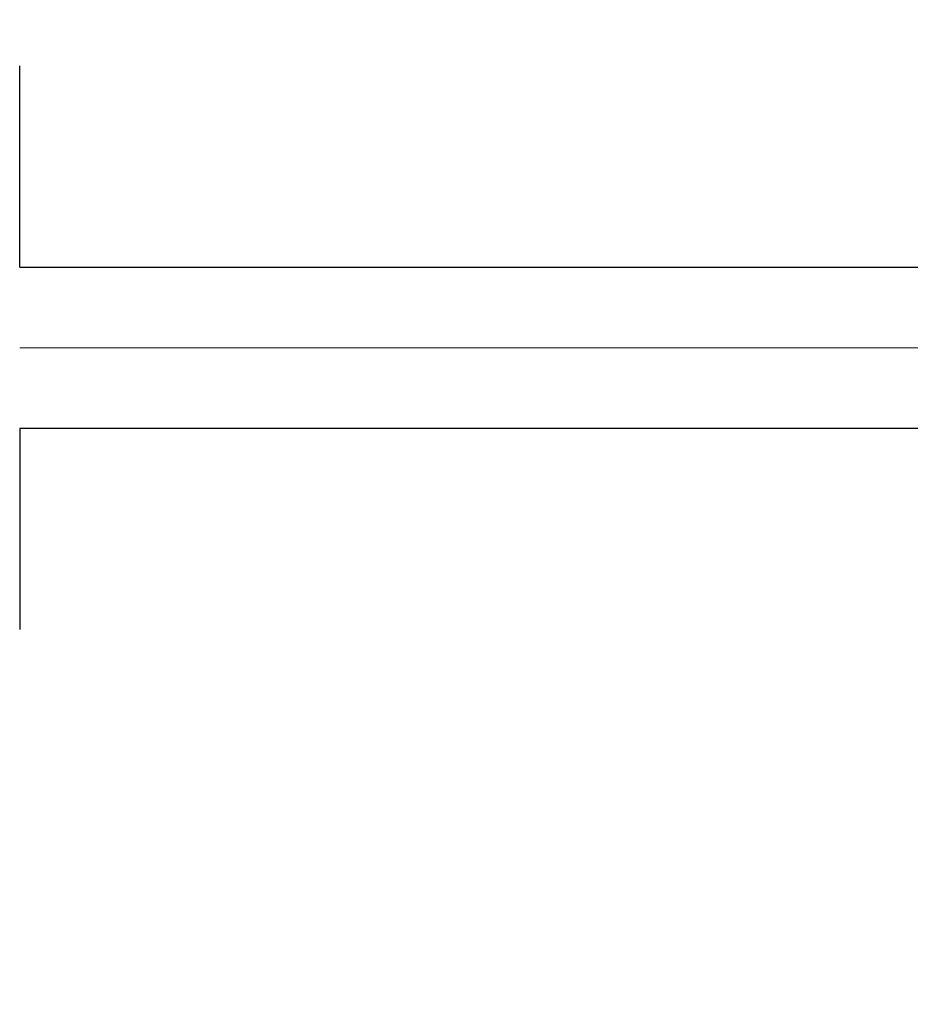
# Model space of a CAD drawing. Header units: millimetres. Extents: x 0 to 1735, y 0 to 1188.
# Tile 77 of 138: x 247 to 258, y 782 to 794. Entities that reach past the tile are written whole.
import ezdxf

# ---------------------------------------------------------------- set-up
doc = ezdxf.new("R2010")
doc.units = ezdxf.units.MM
doc.header["$LTSCALE"] = 0.727559
doc.linetypes.add('CENTER', pattern=[50.8, 31.75, -6.35, 6.35, -6.35])
doc.layers.add('NoLayerName_001', color=7, linetype='Continuous')
doc.styles.get("Standard").update_dxf_attribs({"font": 'txt', "bigfont": 'extfont2'})
doc.dimstyles.get("Standard").update_dxf_attribs({"dimtxt": 2.5, "dimasz": 2.5, "dimexe": 1, "dimexo": 1, "dimtad": 1, "dimdec": 3, "dimzin": 0, "dimdsep": 46, "dimtxsty": 'Standard', "dimcen": 2.5, "dimadec": 3, "dimazin": 0, "dimtfac": 0.75, "dimtdec": 3, "dimtmove": 0, "dimatfit": 3, "dimfxl": 1, "dimarcsym": 0})

# ---------------------------------------------------------------- blocks, each defined once
blk = doc.blocks.new('_OPEN30')
at = {"color": 0, "linetype": 'ByBlock', "lineweight": -2}
for p, q in [((-1, 0.267949), (0, 0)), ((0, 0), (-1, -0.267949)), ((0, 0), (-1, 0))]:
    blk.add_line(p, q, dxfattribs=at)
blk = doc.blocks.new('*D141')
at = {"layer": 'Defpoints', "color": 0}
for p in [(330, 790), (350, 790), (250.65, 731.3)]:
    blk.add_point(p, dxfattribs=at)
at = {"layer": 'NoLayerName_001', "color": 0, "linetype": 'Continuous', "lineweight": 13}
for p, q in [((334, 790), (354, 790)), ((350, 739.3), (350, 782)), ((254.65, 731.3), (354, 731.3))]:
    blk.add_line(p, q, dxfattribs=at)
at = {"layer": 'NoLayerName_001', "color": 0, "lineweight": 13, "xscale": 8, "yscale": 8, "zscale": 8}
for p, rotation in [((350, 790), 90), ((350, 731.3), 270)]:
    blk.add_blockref('_OPEN30', p, dxfattribs=dict(at, rotation=rotation))
at = {"layer": 'NoLayerName_001', "color": 0, "lineweight": 13, "insert": (338.416, 760.65), "char_height": 12.8, "attachment_point": 5, "rotation": 90}
blk.add_mtext('\\W0.8594;５９', dxfattribs=at)

msp = doc.modelspace()

# ---------------------------------------------------------------- linework, layer by layer
at = {"layer": 'NoLayerName_001', "color": 7, "linetype": 'Continuous', "lineweight": 25}
for p, q in [((246.69999727, 790.99999997), (246.69999727, 793.49999991)), ((246.69999727, 790.99999997), (246.69999727, 793.49993931)), ((246.69999727, 790.99999997), (264.99999681, 790.99999997)), ((246.69999727, 789.00000002), (246.69999727, 786.50000009)), ((246.69999727, 789.00000002), (264.99999681, 789.00000002)), ((246.69999727, 789.00000002), (246.69999727, 786.50000009))]:
    msp.add_line(p, q, dxfattribs=at)
at = {"layer": 'NoLayerName_001', "color": 4, "linetype": 'CENTER', "lineweight": 13}
msp.add_line((246.69999727, 790), (329.99999519, 790), dxfattribs=at)
at = {"layer": 'NoLayerName_001', "color": 7, "linetype": 'Continuous', "lineweight": 25}
for radius, start, end in [(39.49999901, 318.330134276, 270), (37.99999905, 319.685090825, 270.716215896)]:
    msp.add_arc((229.99999769, 790), radius, start, end, dxfattribs=at)

# ---------------------------------------------------------------- dimensions: what is measured, and where the dimension line sits
at = {"layer": 'NoLayerName_001', "color": 3, "linetype": 'Continuous', "lineweight": 13}
dim = msp.add_linear_dim(base=(350, 790), p1=(250.64999862, 731.30000042), p2=(329.99999519, 790), angle=90, text='\\W0.8594;５９', dimstyle='Standard', override={"dimtxt": 12.8, "dimasz": 8, "dimexe": 4, "dimexo": 4, "dimgap": 4, "dimdec": 8, "dimzin": 8, "dimblk": 'OPEN30', "dimclrd": 0, "dimclre": 0, "dimclrt": 0, "dimtp": 0, "dimtm": 0, "dimlwd": 13, "dimlwe": 13}, dxfattribs=at)
dim.commit()
dim.dimension.update_dxf_attribs({"geometry": '*D141', "text_midpoint": (350, 760.64999993), "dimtype": 160})

doc.saveas('drawing.dxf')
